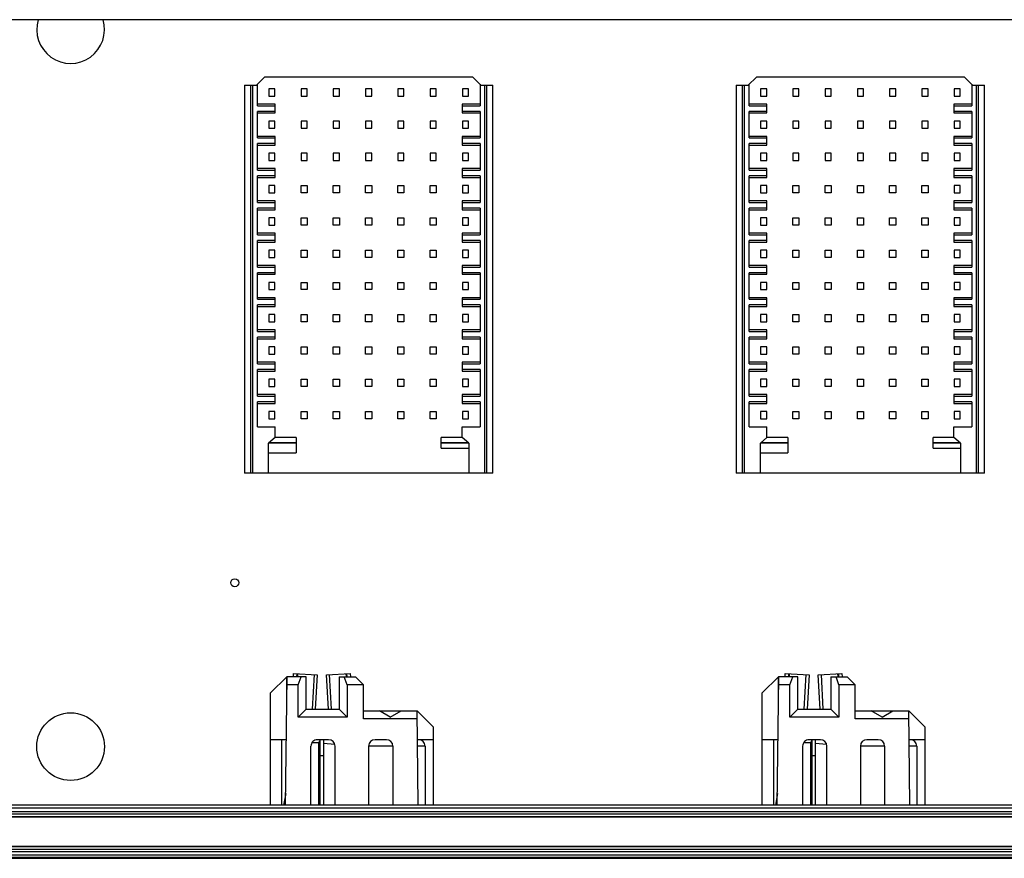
# Model space of a CAD drawing. Header units: inches. Extents: x 0 to 34, y 0 to 22.
# Tile 21 of 88: x 12.9 to 14.1, y 4.7 to 5.7. Entities that reach past the tile are written whole.
import ezdxf

# ---------------------------------------------------------------- set-up
doc = ezdxf.new("R2010")
doc.units = ezdxf.units.IN
doc.header["$LTSCALE"] = 1.87
doc.header["$MEASUREMENT"] = 0
doc.layers.get('0').update_dxf_attribs({"linetype": 'CONTINUOUS'})
doc.layers.add('02___PRT_ALL_AXES', color=7, linetype='CONTINUOUS')

msp = doc.modelspace()

# ---------------------------------------------------------------- linework, layer by layer
at = {"color": 7, "linetype": 'CONTINUOUS'}
for p, q in [((17.313, 5.715), (10.1103, 5.715)), ((13.1811, 5.6354), (13.1969, 5.6354)), ((13.1811, 5.6354), (13.1811, 5.1619)), ((13.189, 5.1619), (13.189, 5.6354)), ((13.191, 5.6354), (13.191, 5.1619)), ((13.2058, 5.6452), (13.1959, 5.6354)), ((13.1969, 5.6103), (13.1969, 5.6364)), ((13.4597, 5.6452), (13.2058, 5.6452)), ((13.4695, 5.6354), (13.4597, 5.6452)), ((13.4686, 5.6364), (13.4686, 5.6103)), ((13.4686, 5.6354), (13.4843, 5.6354)), ((13.4745, 5.1619), (13.4745, 5.6354)), ((13.4764, 5.6354), (13.4764, 5.1619)), ((13.4843, 5.1619), (13.4843, 5.6354)), ((13.7811, 5.6354), (13.7969, 5.6354)), ((13.7811, 5.6354), (13.7811, 5.1619)), ((13.789, 5.1619), (13.789, 5.6354)), ((13.791, 5.6354), (13.791, 5.1619)), ((13.8058, 5.6452), (13.7959, 5.6354)), ((13.7969, 5.6103), (13.7969, 5.6364)), ((14.0597, 5.6452), (13.8058, 5.6452)), ((14.0695, 5.6354), (14.0597, 5.6452)), ((14.0686, 5.6364), (14.0686, 5.6103)), ((14.0686, 5.6354), (14.0843, 5.6354)), ((14.0745, 5.1619), (14.0745, 5.6354)), ((14.0764, 5.6354), (14.0764, 5.1619)), ((14.0843, 5.1619), (14.0843, 5.6354)), ((13.2184, 5.6309), (13.2109, 5.6309)), ((13.2109, 5.6309), (13.2109, 5.6221)), ((13.2184, 5.6221), (13.2184, 5.6309)), ((13.2577, 5.6309), (13.2502, 5.6309)), ((13.2502, 5.6309), (13.2502, 5.6221)), ((13.2577, 5.6221), (13.2577, 5.6309)), ((13.2971, 5.6309), (13.2896, 5.6309)), ((13.2896, 5.6309), (13.2896, 5.6221)), ((13.2971, 5.6221), (13.2971, 5.6309)), ((13.3365, 5.6309), (13.329, 5.6309)), ((13.329, 5.6309), (13.329, 5.6221)), ((13.3365, 5.6221), (13.3365, 5.6309)), ((13.3758, 5.6309), (13.3684, 5.6309)), ((13.3684, 5.6309), (13.3684, 5.6221)), ((13.3758, 5.6221), (13.3758, 5.6309)), ((13.4152, 5.6309), (13.4077, 5.6309)), ((13.4077, 5.6309), (13.4077, 5.6221)), ((13.4152, 5.6221), (13.4152, 5.6309)), ((13.4546, 5.6309), (13.4471, 5.6309)), ((13.4471, 5.6309), (13.4471, 5.6221)), ((13.4546, 5.6221), (13.4546, 5.6309)), ((13.8184, 5.6309), (13.8109, 5.6309)), ((13.8109, 5.6309), (13.8109, 5.6221)), ((13.8184, 5.6221), (13.8184, 5.6309)), ((13.8577, 5.6309), (13.8502, 5.6309)), ((13.8502, 5.6309), (13.8502, 5.6221)), ((13.8577, 5.6221), (13.8577, 5.6309)), ((13.8971, 5.6309), (13.8896, 5.6309)), ((13.8896, 5.6309), (13.8896, 5.6221)), ((13.8971, 5.6221), (13.8971, 5.6309)), ((13.9365, 5.6309), (13.929, 5.6309)), ((13.929, 5.6309), (13.929, 5.6221)), ((13.9365, 5.6221), (13.9365, 5.6309)), ((13.9758, 5.6309), (13.9684, 5.6309)), ((13.9684, 5.6309), (13.9684, 5.6221)), ((13.9758, 5.6221), (13.9758, 5.6309)), ((14.0152, 5.6309), (14.0077, 5.6309)), ((14.0077, 5.6309), (14.0077, 5.6221)), ((14.0152, 5.6221), (14.0152, 5.6309)), ((14.0546, 5.6309), (14.0471, 5.6309)), ((14.0471, 5.6309), (14.0471, 5.6221)), ((14.0546, 5.6221), (14.0546, 5.6309)), ((13.2186, 5.6122), (13.1969, 5.6122)), ((13.2109, 5.6221), (13.2184, 5.6221)), ((13.2186, 5.6014), (13.2186, 5.6122)), ((13.2502, 5.6221), (13.2577, 5.6221)), ((13.2896, 5.6221), (13.2971, 5.6221)), ((13.329, 5.6221), (13.3365, 5.6221)), ((13.3684, 5.6221), (13.3758, 5.6221)), ((13.4077, 5.6221), (13.4152, 5.6221)), ((13.4686, 5.6122), (13.4469, 5.6122)), ((13.4469, 5.6122), (13.4469, 5.6014)), ((13.4471, 5.6221), (13.4546, 5.6221)), ((13.8186, 5.6122), (13.7969, 5.6122)), ((13.8109, 5.6221), (13.8184, 5.6221)), ((13.8186, 5.6014), (13.8186, 5.6122)), ((13.8502, 5.6221), (13.8577, 5.6221)), ((13.8896, 5.6221), (13.8971, 5.6221)), ((13.929, 5.6221), (13.9365, 5.6221)), ((13.9684, 5.6221), (13.9758, 5.6221)), ((14.0077, 5.6221), (14.0152, 5.6221)), ((14.0686, 5.6122), (14.0469, 5.6122)), ((14.0469, 5.6122), (14.0469, 5.6014)), ((14.0471, 5.6221), (14.0546, 5.6221)), ((13.1969, 5.6103), (13.2186, 5.6103)), ((13.2186, 5.6034), (13.1969, 5.6034)), ((13.1969, 5.5709), (13.1969, 5.6034)), ((13.1969, 5.6014), (13.2186, 5.6014)), ((13.4469, 5.6103), (13.4686, 5.6103)), ((13.4686, 5.6034), (13.4469, 5.6034)), ((13.4469, 5.6014), (13.4686, 5.6014)), ((13.4686, 5.6034), (13.4686, 5.5709)), ((13.7969, 5.6103), (13.8186, 5.6103)), ((13.8186, 5.6034), (13.7969, 5.6034)), ((13.7969, 5.5709), (13.7969, 5.6034)), ((13.7969, 5.6014), (13.8186, 5.6014)), ((14.0469, 5.6103), (14.0686, 5.6103)), ((14.0686, 5.6034), (14.0469, 5.6034)), ((14.0469, 5.6014), (14.0686, 5.6014)), ((14.0686, 5.6034), (14.0686, 5.5709)), ((13.2184, 5.5916), (13.2109, 5.5916)), ((13.2109, 5.5916), (13.2109, 5.5827)), ((13.2184, 5.5827), (13.2184, 5.5916)), ((13.2577, 5.5916), (13.2502, 5.5916)), ((13.2502, 5.5916), (13.2502, 5.5827)), ((13.2577, 5.5827), (13.2577, 5.5916)), ((13.2971, 5.5916), (13.2896, 5.5916)), ((13.2896, 5.5916), (13.2896, 5.5827)), ((13.2971, 5.5827), (13.2971, 5.5916)), ((13.3365, 5.5916), (13.329, 5.5916)), ((13.329, 5.5916), (13.329, 5.5827)), ((13.3365, 5.5827), (13.3365, 5.5916)), ((13.3758, 5.5916), (13.3684, 5.5916)), ((13.3684, 5.5916), (13.3684, 5.5827)), ((13.3758, 5.5827), (13.3758, 5.5916)), ((13.4152, 5.5916), (13.4077, 5.5916)), ((13.4077, 5.5916), (13.4077, 5.5827)), ((13.4152, 5.5827), (13.4152, 5.5916)), ((13.4546, 5.5916), (13.4471, 5.5916)), ((13.4471, 5.5916), (13.4471, 5.5827)), ((13.4546, 5.5827), (13.4546, 5.5916)), ((13.8184, 5.5916), (13.8109, 5.5916)), ((13.8109, 5.5916), (13.8109, 5.5827)), ((13.8184, 5.5827), (13.8184, 5.5916)), ((13.8577, 5.5916), (13.8502, 5.5916)), ((13.8502, 5.5916), (13.8502, 5.5827)), ((13.8577, 5.5827), (13.8577, 5.5916)), ((13.8971, 5.5916), (13.8896, 5.5916)), ((13.8896, 5.5916), (13.8896, 5.5827)), ((13.8971, 5.5827), (13.8971, 5.5916)), ((13.9365, 5.5916), (13.929, 5.5916)), ((13.929, 5.5916), (13.929, 5.5827)), ((13.9365, 5.5827), (13.9365, 5.5916)), ((13.9758, 5.5916), (13.9684, 5.5916)), ((13.9684, 5.5916), (13.9684, 5.5827)), ((13.9758, 5.5827), (13.9758, 5.5916)), ((14.0152, 5.5916), (14.0077, 5.5916)), ((14.0077, 5.5916), (14.0077, 5.5827)), ((14.0152, 5.5827), (14.0152, 5.5916)), ((14.0546, 5.5916), (14.0471, 5.5916)), ((14.0471, 5.5916), (14.0471, 5.5827)), ((14.0546, 5.5827), (14.0546, 5.5916)), ((13.2109, 5.5827), (13.2184, 5.5827)), ((13.2502, 5.5827), (13.2577, 5.5827)), ((13.2896, 5.5827), (13.2971, 5.5827)), ((13.329, 5.5827), (13.3365, 5.5827)), ((13.3684, 5.5827), (13.3758, 5.5827)), ((13.4077, 5.5827), (13.4152, 5.5827)), ((13.4471, 5.5827), (13.4546, 5.5827)), ((13.8109, 5.5827), (13.8184, 5.5827)), ((13.8502, 5.5827), (13.8577, 5.5827)), ((13.8896, 5.5827), (13.8971, 5.5827)), ((13.929, 5.5827), (13.9365, 5.5827)), ((13.9684, 5.5827), (13.9758, 5.5827)), ((14.0077, 5.5827), (14.0152, 5.5827)), ((14.0471, 5.5827), (14.0546, 5.5827)), ((13.2186, 5.5729), (13.1969, 5.5729)), ((13.1969, 5.5709), (13.2186, 5.5709)), ((13.2186, 5.564), (13.1969, 5.564)), ((13.1969, 5.5315), (13.1969, 5.564)), ((13.2186, 5.562), (13.2186, 5.5729)), ((13.4686, 5.5729), (13.4469, 5.5729)), ((13.4469, 5.5729), (13.4469, 5.562)), ((13.4469, 5.5709), (13.4686, 5.5709)), ((13.4686, 5.564), (13.4469, 5.564)), ((13.4686, 5.564), (13.4686, 5.5315)), ((13.8186, 5.5729), (13.7969, 5.5729)), ((13.7969, 5.5709), (13.8186, 5.5709)), ((13.8186, 5.564), (13.7969, 5.564)), ((13.7969, 5.5315), (13.7969, 5.564)), ((13.8186, 5.562), (13.8186, 5.5729)), ((14.0686, 5.5729), (14.0469, 5.5729)), ((14.0469, 5.5729), (14.0469, 5.562)), ((14.0469, 5.5709), (14.0686, 5.5709)), ((14.0686, 5.564), (14.0469, 5.564)), ((14.0686, 5.564), (14.0686, 5.5315)), ((13.1969, 5.562), (13.2186, 5.562)), ((13.2184, 5.5522), (13.2109, 5.5522)), ((13.2109, 5.5522), (13.2109, 5.5433)), ((13.2184, 5.5433), (13.2184, 5.5522)), ((13.2577, 5.5522), (13.2502, 5.5522)), ((13.2502, 5.5522), (13.2502, 5.5433)), ((13.2577, 5.5433), (13.2577, 5.5522)), ((13.2971, 5.5522), (13.2896, 5.5522)), ((13.2896, 5.5522), (13.2896, 5.5433)), ((13.2971, 5.5433), (13.2971, 5.5522)), ((13.3365, 5.5522), (13.329, 5.5522)), ((13.329, 5.5522), (13.329, 5.5433)), ((13.3365, 5.5433), (13.3365, 5.5522)), ((13.3758, 5.5522), (13.3684, 5.5522)), ((13.3684, 5.5522), (13.3684, 5.5433)), ((13.3758, 5.5433), (13.3758, 5.5522)), ((13.4152, 5.5522), (13.4077, 5.5522)), ((13.4077, 5.5522), (13.4077, 5.5433)), ((13.4152, 5.5433), (13.4152, 5.5522)), ((13.4469, 5.562), (13.4686, 5.562)), ((13.4546, 5.5522), (13.4471, 5.5522)), ((13.4471, 5.5522), (13.4471, 5.5433)), ((13.4546, 5.5433), (13.4546, 5.5522)), ((13.7969, 5.562), (13.8186, 5.562)), ((13.8184, 5.5522), (13.8109, 5.5522)), ((13.8109, 5.5522), (13.8109, 5.5433)), ((13.8184, 5.5433), (13.8184, 5.5522)), ((13.8577, 5.5522), (13.8502, 5.5522)), ((13.8502, 5.5522), (13.8502, 5.5433)), ((13.8577, 5.5433), (13.8577, 5.5522)), ((13.8971, 5.5522), (13.8896, 5.5522)), ((13.8896, 5.5522), (13.8896, 5.5433)), ((13.8971, 5.5433), (13.8971, 5.5522)), ((13.9365, 5.5522), (13.929, 5.5522)), ((13.929, 5.5522), (13.929, 5.5433)), ((13.9365, 5.5433), (13.9365, 5.5522)), ((13.9758, 5.5522), (13.9684, 5.5522)), ((13.9684, 5.5522), (13.9684, 5.5433)), ((13.9758, 5.5433), (13.9758, 5.5522)), ((14.0152, 5.5522), (14.0077, 5.5522)), ((14.0077, 5.5522), (14.0077, 5.5433)), ((14.0152, 5.5433), (14.0152, 5.5522)), ((14.0469, 5.562), (14.0686, 5.562)), ((14.0546, 5.5522), (14.0471, 5.5522)), ((14.0471, 5.5522), (14.0471, 5.5433)), ((14.0546, 5.5433), (14.0546, 5.5522)), ((13.2109, 5.5433), (13.2184, 5.5433)), ((13.2502, 5.5433), (13.2577, 5.5433)), ((13.2896, 5.5433), (13.2971, 5.5433)), ((13.329, 5.5433), (13.3365, 5.5433)), ((13.3684, 5.5433), (13.3758, 5.5433)), ((13.4077, 5.5433), (13.4152, 5.5433)), ((13.4471, 5.5433), (13.4546, 5.5433)), ((13.8109, 5.5433), (13.8184, 5.5433)), ((13.8502, 5.5433), (13.8577, 5.5433)), ((13.8896, 5.5433), (13.8971, 5.5433)), ((13.929, 5.5433), (13.9365, 5.5433)), ((13.9684, 5.5433), (13.9758, 5.5433)), ((14.0077, 5.5433), (14.0152, 5.5433)), ((14.0471, 5.5433), (14.0546, 5.5433)), ((13.2186, 5.5335), (13.1969, 5.5335)), ((13.1969, 5.5315), (13.2186, 5.5315)), ((13.2186, 5.5227), (13.2186, 5.5335)), ((13.4686, 5.5335), (13.4469, 5.5335)), ((13.4469, 5.5335), (13.4469, 5.5227)), ((13.4469, 5.5315), (13.4686, 5.5315)), ((13.8186, 5.5335), (13.7969, 5.5335)), ((13.7969, 5.5315), (13.8186, 5.5315)), ((13.8186, 5.5227), (13.8186, 5.5335)), ((14.0686, 5.5335), (14.0469, 5.5335)), ((14.0469, 5.5335), (14.0469, 5.5227)), ((14.0469, 5.5315), (14.0686, 5.5315)), ((13.2186, 5.5246), (13.1969, 5.5246)), ((13.1969, 5.4922), (13.1969, 5.5246)), ((13.1969, 5.5227), (13.2186, 5.5227)), ((13.4686, 5.5246), (13.4469, 5.5246)), ((13.4469, 5.5227), (13.4686, 5.5227)), ((13.4686, 5.5246), (13.4686, 5.4922)), ((13.8186, 5.5246), (13.7969, 5.5246)), ((13.7969, 5.4922), (13.7969, 5.5246)), ((13.7969, 5.5227), (13.8186, 5.5227)), ((14.0686, 5.5246), (14.0469, 5.5246)), ((14.0469, 5.5227), (14.0686, 5.5227)), ((14.0686, 5.5246), (14.0686, 5.4922)), ((13.2184, 5.5128), (13.2109, 5.5128)), ((13.2109, 5.5128), (13.2109, 5.504)), ((13.2109, 5.504), (13.2184, 5.504)), ((13.2184, 5.504), (13.2184, 5.5128)), ((13.2502, 5.5128), (13.2577, 5.5128)), ((13.2502, 5.504), (13.2502, 5.5128)), ((13.2577, 5.504), (13.2502, 5.504)), ((13.2577, 5.5128), (13.2577, 5.504)), ((13.2896, 5.5128), (13.2971, 5.5128)), ((13.2896, 5.504), (13.2896, 5.5128)), ((13.2971, 5.504), (13.2896, 5.504)), ((13.2971, 5.5128), (13.2971, 5.504)), ((13.329, 5.5128), (13.3365, 5.5128)), ((13.329, 5.504), (13.329, 5.5128)), ((13.3365, 5.504), (13.329, 5.504)), ((13.3365, 5.5128), (13.3365, 5.504)), ((13.3684, 5.5128), (13.3758, 5.5128)), ((13.3684, 5.504), (13.3684, 5.5128)), ((13.3758, 5.504), (13.3684, 5.504)), ((13.3758, 5.5128), (13.3758, 5.504)), ((13.4077, 5.5128), (13.4152, 5.5128)), ((13.4077, 5.504), (13.4077, 5.5128)), ((13.4152, 5.504), (13.4077, 5.504)), ((13.4152, 5.5128), (13.4152, 5.504)), ((13.4546, 5.5128), (13.4471, 5.5128)), ((13.4471, 5.5128), (13.4471, 5.504)), ((13.4471, 5.504), (13.4546, 5.504)), ((13.4546, 5.504), (13.4546, 5.5128)), ((13.8184, 5.5128), (13.8109, 5.5128)), ((13.8109, 5.5128), (13.8109, 5.504)), ((13.8109, 5.504), (13.8184, 5.504)), ((13.8184, 5.504), (13.8184, 5.5128)), ((13.8502, 5.5128), (13.8577, 5.5128)), ((13.8502, 5.504), (13.8502, 5.5128)), ((13.8577, 5.504), (13.8502, 5.504)), ((13.8577, 5.5128), (13.8577, 5.504)), ((13.8896, 5.5128), (13.8971, 5.5128)), ((13.8896, 5.504), (13.8896, 5.5128)), ((13.8971, 5.504), (13.8896, 5.504)), ((13.8971, 5.5128), (13.8971, 5.504)), ((13.929, 5.5128), (13.9365, 5.5128)), ((13.929, 5.504), (13.929, 5.5128)), ((13.9365, 5.504), (13.929, 5.504)), ((13.9365, 5.5128), (13.9365, 5.504)), ((13.9684, 5.5128), (13.9758, 5.5128)), ((13.9684, 5.504), (13.9684, 5.5128)), ((13.9758, 5.504), (13.9684, 5.504)), ((13.9758, 5.5128), (13.9758, 5.504)), ((14.0077, 5.5128), (14.0152, 5.5128)), ((14.0077, 5.504), (14.0077, 5.5128)), ((14.0152, 5.504), (14.0077, 5.504)), ((14.0152, 5.5128), (14.0152, 5.504)), ((14.0546, 5.5128), (14.0471, 5.5128)), ((14.0471, 5.5128), (14.0471, 5.504)), ((14.0471, 5.504), (14.0546, 5.504)), ((14.0546, 5.504), (14.0546, 5.5128)), ((13.2186, 5.4941), (13.1969, 5.4941)), ((13.1969, 5.4922), (13.2186, 5.4922)), ((13.2186, 5.4833), (13.2186, 5.4941)), ((13.4686, 5.4941), (13.4469, 5.4941)), ((13.4469, 5.4941), (13.4469, 5.4833)), ((13.4469, 5.4922), (13.4686, 5.4922)), ((13.8186, 5.4941), (13.7969, 5.4941)), ((13.7969, 5.4922), (13.8186, 5.4922)), ((13.8186, 5.4833), (13.8186, 5.4941)), ((14.0686, 5.4941), (14.0469, 5.4941)), ((14.0469, 5.4941), (14.0469, 5.4833)), ((14.0469, 5.4922), (14.0686, 5.4922)), ((13.2186, 5.4853), (13.1969, 5.4853)), ((13.1969, 5.4528), (13.1969, 5.4853)), ((13.1969, 5.4833), (13.2186, 5.4833)), ((13.4686, 5.4853), (13.4469, 5.4853)), ((13.4469, 5.4833), (13.4686, 5.4833)), ((13.4686, 5.4853), (13.4686, 5.4528)), ((13.8186, 5.4853), (13.7969, 5.4853)), ((13.7969, 5.4528), (13.7969, 5.4853)), ((13.7969, 5.4833), (13.8186, 5.4833)), ((14.0686, 5.4853), (14.0469, 5.4853)), ((14.0469, 5.4833), (14.0686, 5.4833)), ((14.0686, 5.4853), (14.0686, 5.4528)), ((13.2184, 5.4735), (13.2109, 5.4735)), ((13.2109, 5.4735), (13.2109, 5.4646)), ((13.2184, 5.4646), (13.2184, 5.4735)), ((13.2502, 5.4735), (13.2577, 5.4735)), ((13.2502, 5.4646), (13.2502, 5.4735)), ((13.2577, 5.4735), (13.2577, 5.4646)), ((13.2896, 5.4735), (13.2971, 5.4735)), ((13.2896, 5.4646), (13.2896, 5.4735)), ((13.2971, 5.4735), (13.2971, 5.4646)), ((13.329, 5.4735), (13.3365, 5.4735)), ((13.329, 5.4646), (13.329, 5.4735)), ((13.3365, 5.4735), (13.3365, 5.4646)), ((13.3684, 5.4735), (13.3758, 5.4735)), ((13.3684, 5.4646), (13.3684, 5.4735)), ((13.3758, 5.4735), (13.3758, 5.4646)), ((13.4077, 5.4735), (13.4152, 5.4735)), ((13.4077, 5.4646), (13.4077, 5.4735)), ((13.4152, 5.4735), (13.4152, 5.4646)), ((13.4546, 5.4735), (13.4471, 5.4735)), ((13.4471, 5.4735), (13.4471, 5.4646)), ((13.4546, 5.4646), (13.4546, 5.4735)), ((13.8184, 5.4735), (13.8109, 5.4735)), ((13.8109, 5.4735), (13.8109, 5.4646)), ((13.8184, 5.4646), (13.8184, 5.4735)), ((13.8502, 5.4735), (13.8577, 5.4735)), ((13.8502, 5.4646), (13.8502, 5.4735)), ((13.8577, 5.4735), (13.8577, 5.4646)), ((13.8896, 5.4735), (13.8971, 5.4735)), ((13.8896, 5.4646), (13.8896, 5.4735)), ((13.8971, 5.4735), (13.8971, 5.4646)), ((13.929, 5.4735), (13.9365, 5.4735)), ((13.929, 5.4646), (13.929, 5.4735)), ((13.9365, 5.4735), (13.9365, 5.4646)), ((13.9684, 5.4735), (13.9758, 5.4735)), ((13.9684, 5.4646), (13.9684, 5.4735)), ((13.9758, 5.4735), (13.9758, 5.4646)), ((14.0077, 5.4735), (14.0152, 5.4735)), ((14.0077, 5.4646), (14.0077, 5.4735)), ((14.0152, 5.4735), (14.0152, 5.4646)), ((14.0546, 5.4735), (14.0471, 5.4735)), ((14.0471, 5.4735), (14.0471, 5.4646)), ((14.0546, 5.4646), (14.0546, 5.4735)), ((13.2186, 5.4548), (13.1969, 5.4548)), ((13.2109, 5.4646), (13.2184, 5.4646)), ((13.2186, 5.4439), (13.2186, 5.4548)), ((13.2577, 5.4646), (13.2502, 5.4646)), ((13.2971, 5.4646), (13.2896, 5.4646)), ((13.3365, 5.4646), (13.329, 5.4646)), ((13.3758, 5.4646), (13.3684, 5.4646)), ((13.4152, 5.4646), (13.4077, 5.4646)), ((13.4686, 5.4548), (13.4469, 5.4548)), ((13.4469, 5.4548), (13.4469, 5.4439)), ((13.4471, 5.4646), (13.4546, 5.4646)), ((13.8186, 5.4548), (13.7969, 5.4548)), ((13.8109, 5.4646), (13.8184, 5.4646)), ((13.8186, 5.4439), (13.8186, 5.4548)), ((13.8577, 5.4646), (13.8502, 5.4646)), ((13.8971, 5.4646), (13.8896, 5.4646)), ((13.9365, 5.4646), (13.929, 5.4646)), ((13.9758, 5.4646), (13.9684, 5.4646)), ((14.0152, 5.4646), (14.0077, 5.4646)), ((14.0686, 5.4548), (14.0469, 5.4548)), ((14.0469, 5.4548), (14.0469, 5.4439)), ((14.0471, 5.4646), (14.0546, 5.4646)), ((13.1969, 5.4528), (13.2186, 5.4528)), ((13.2186, 5.4459), (13.1969, 5.4459)), ((13.1969, 5.4134), (13.1969, 5.4459)), ((13.1969, 5.4439), (13.2186, 5.4439)), ((13.4469, 5.4528), (13.4686, 5.4528)), ((13.4686, 5.4459), (13.4469, 5.4459)), ((13.4469, 5.4439), (13.4686, 5.4439)), ((13.4686, 5.4459), (13.4686, 5.4134)), ((13.7969, 5.4528), (13.8186, 5.4528)), ((13.8186, 5.4459), (13.7969, 5.4459)), ((13.7969, 5.4134), (13.7969, 5.4459)), ((13.7969, 5.4439), (13.8186, 5.4439)), ((14.0469, 5.4528), (14.0686, 5.4528)), ((14.0686, 5.4459), (14.0469, 5.4459)), ((14.0469, 5.4439), (14.0686, 5.4439)), ((14.0686, 5.4459), (14.0686, 5.4134)), ((13.2184, 5.4341), (13.2109, 5.4341)), ((13.2109, 5.4341), (13.2109, 5.4252)), ((13.2184, 5.4252), (13.2184, 5.4341)), ((13.2502, 5.4341), (13.2577, 5.4341)), ((13.2502, 5.4252), (13.2502, 5.4341)), ((13.2577, 5.4341), (13.2577, 5.4252)), ((13.2896, 5.4341), (13.2971, 5.4341)), ((13.2896, 5.4252), (13.2896, 5.4341)), ((13.2971, 5.4341), (13.2971, 5.4252)), ((13.329, 5.4341), (13.3365, 5.4341)), ((13.329, 5.4252), (13.329, 5.4341)), ((13.3365, 5.4341), (13.3365, 5.4252)), ((13.3684, 5.4341), (13.3758, 5.4341)), ((13.3684, 5.4252), (13.3684, 5.4341)), ((13.3758, 5.4341), (13.3758, 5.4252)), ((13.4077, 5.4341), (13.4152, 5.4341)), ((13.4077, 5.4252), (13.4077, 5.4341)), ((13.4152, 5.4341), (13.4152, 5.4252)), ((13.4546, 5.4341), (13.4471, 5.4341)), ((13.4471, 5.4341), (13.4471, 5.4252)), ((13.4546, 5.4252), (13.4546, 5.4341)), ((13.8184, 5.4341), (13.8109, 5.4341)), ((13.8109, 5.4341), (13.8109, 5.4252)), ((13.8184, 5.4252), (13.8184, 5.4341)), ((13.8502, 5.4341), (13.8577, 5.4341)), ((13.8502, 5.4252), (13.8502, 5.4341)), ((13.8577, 5.4341), (13.8577, 5.4252)), ((13.8896, 5.4341), (13.8971, 5.4341)), ((13.8896, 5.4252), (13.8896, 5.4341)), ((13.8971, 5.4341), (13.8971, 5.4252)), ((13.929, 5.4341), (13.9365, 5.4341)), ((13.929, 5.4252), (13.929, 5.4341)), ((13.9365, 5.4341), (13.9365, 5.4252)), ((13.9684, 5.4341), (13.9758, 5.4341)), ((13.9684, 5.4252), (13.9684, 5.4341)), ((13.9758, 5.4341), (13.9758, 5.4252)), ((14.0077, 5.4341), (14.0152, 5.4341)), ((14.0077, 5.4252), (14.0077, 5.4341)), ((14.0152, 5.4341), (14.0152, 5.4252)), ((14.0546, 5.4341), (14.0471, 5.4341)), ((14.0471, 5.4341), (14.0471, 5.4252)), ((14.0546, 5.4252), (14.0546, 5.4341)), ((13.2109, 5.4252), (13.2184, 5.4252)), ((13.2577, 5.4252), (13.2502, 5.4252)), ((13.2971, 5.4252), (13.2896, 5.4252)), ((13.3365, 5.4252), (13.329, 5.4252)), ((13.3758, 5.4252), (13.3684, 5.4252)), ((13.4152, 5.4252), (13.4077, 5.4252)), ((13.4471, 5.4252), (13.4546, 5.4252)), ((13.8109, 5.4252), (13.8184, 5.4252)), ((13.8577, 5.4252), (13.8502, 5.4252)), ((13.8971, 5.4252), (13.8896, 5.4252)), ((13.9365, 5.4252), (13.929, 5.4252)), ((13.9758, 5.4252), (13.9684, 5.4252)), ((14.0152, 5.4252), (14.0077, 5.4252)), ((14.0471, 5.4252), (14.0546, 5.4252)), ((13.2186, 5.4154), (13.1969, 5.4154)), ((13.1969, 5.4134), (13.2186, 5.4134)), ((13.2186, 5.4065), (13.1969, 5.4065)), ((13.1969, 5.3741), (13.1969, 5.4065)), ((13.2186, 5.4046), (13.2186, 5.4154)), ((13.4686, 5.4154), (13.4469, 5.4154)), ((13.4469, 5.4154), (13.4469, 5.4046)), ((13.4469, 5.4134), (13.4686, 5.4134)), ((13.4686, 5.4065), (13.4469, 5.4065)), ((13.4686, 5.4065), (13.4686, 5.3741)), ((13.8186, 5.4154), (13.7969, 5.4154)), ((13.7969, 5.4134), (13.8186, 5.4134)), ((13.8186, 5.4065), (13.7969, 5.4065)), ((13.7969, 5.3741), (13.7969, 5.4065)), ((13.8186, 5.4046), (13.8186, 5.4154)), ((14.0686, 5.4154), (14.0469, 5.4154)), ((14.0469, 5.4154), (14.0469, 5.4046)), ((14.0469, 5.4134), (14.0686, 5.4134)), ((14.0686, 5.4065), (14.0469, 5.4065)), ((14.0686, 5.4065), (14.0686, 5.3741)), ((13.1969, 5.4046), (13.2186, 5.4046)), ((13.2184, 5.3947), (13.2109, 5.3947)), ((13.2109, 5.3947), (13.2109, 5.3859)), ((13.2184, 5.3859), (13.2184, 5.3947)), ((13.2502, 5.3947), (13.2577, 5.3947)), ((13.2502, 5.3859), (13.2502, 5.3947)), ((13.2577, 5.3947), (13.2577, 5.3859)), ((13.2896, 5.3947), (13.2971, 5.3947)), ((13.2896, 5.3859), (13.2896, 5.3947)), ((13.2971, 5.3947), (13.2971, 5.3859)), ((13.329, 5.3947), (13.3365, 5.3947)), ((13.329, 5.3859), (13.329, 5.3947)), ((13.3365, 5.3947), (13.3365, 5.3859)), ((13.3684, 5.3947), (13.3758, 5.3947)), ((13.3684, 5.3859), (13.3684, 5.3947)), ((13.3758, 5.3947), (13.3758, 5.3859)), ((13.4077, 5.3947), (13.4152, 5.3947)), ((13.4077, 5.3859), (13.4077, 5.3947)), ((13.4152, 5.3947), (13.4152, 5.3859)), ((13.4469, 5.4046), (13.4686, 5.4046)), ((13.4546, 5.3947), (13.4471, 5.3947)), ((13.4471, 5.3947), (13.4471, 5.3859)), ((13.4546, 5.3859), (13.4546, 5.3947)), ((13.7969, 5.4046), (13.8186, 5.4046)), ((13.8184, 5.3947), (13.8109, 5.3947)), ((13.8109, 5.3947), (13.8109, 5.3859)), ((13.8184, 5.3859), (13.8184, 5.3947)), ((13.8502, 5.3947), (13.8577, 5.3947)), ((13.8502, 5.3859), (13.8502, 5.3947)), ((13.8577, 5.3947), (13.8577, 5.3859)), ((13.8896, 5.3947), (13.8971, 5.3947)), ((13.8896, 5.3859), (13.8896, 5.3947)), ((13.8971, 5.3947), (13.8971, 5.3859)), ((13.929, 5.3947), (13.9365, 5.3947)), ((13.929, 5.3859), (13.929, 5.3947)), ((13.9365, 5.3947), (13.9365, 5.3859)), ((13.9684, 5.3947), (13.9758, 5.3947)), ((13.9684, 5.3859), (13.9684, 5.3947)), ((13.9758, 5.3947), (13.9758, 5.3859)), ((14.0077, 5.3947), (14.0152, 5.3947)), ((14.0077, 5.3859), (14.0077, 5.3947)), ((14.0152, 5.3947), (14.0152, 5.3859)), ((14.0469, 5.4046), (14.0686, 5.4046)), ((14.0546, 5.3947), (14.0471, 5.3947)), ((14.0471, 5.3947), (14.0471, 5.3859)), ((14.0546, 5.3859), (14.0546, 5.3947)), ((13.2109, 5.3859), (13.2184, 5.3859)), ((13.2577, 5.3859), (13.2502, 5.3859)), ((13.2971, 5.3859), (13.2896, 5.3859)), ((13.3365, 5.3859), (13.329, 5.3859)), ((13.3758, 5.3859), (13.3684, 5.3859)), ((13.4152, 5.3859), (13.4077, 5.3859)), ((13.4471, 5.3859), (13.4546, 5.3859)), ((13.8109, 5.3859), (13.8184, 5.3859)), ((13.8577, 5.3859), (13.8502, 5.3859)), ((13.8971, 5.3859), (13.8896, 5.3859)), ((13.9365, 5.3859), (13.929, 5.3859)), ((13.9758, 5.3859), (13.9684, 5.3859)), ((14.0152, 5.3859), (14.0077, 5.3859)), ((14.0471, 5.3859), (14.0546, 5.3859)), ((13.2186, 5.376), (13.1969, 5.376)), ((13.1969, 5.3741), (13.2186, 5.3741)), ((13.2186, 5.3652), (13.2186, 5.376)), ((13.4686, 5.376), (13.4469, 5.376)), ((13.4469, 5.376), (13.4469, 5.3652)), ((13.4469, 5.3741), (13.4686, 5.3741)), ((13.8186, 5.376), (13.7969, 5.376)), ((13.7969, 5.3741), (13.8186, 5.3741)), ((13.8186, 5.3652), (13.8186, 5.376)), ((14.0686, 5.376), (14.0469, 5.376)), ((14.0469, 5.376), (14.0469, 5.3652)), ((14.0469, 5.3741), (14.0686, 5.3741)), ((13.2186, 5.3672), (13.1969, 5.3672)), ((13.1969, 5.3347), (13.1969, 5.3672)), ((13.1969, 5.3652), (13.2186, 5.3652)), ((13.4686, 5.3672), (13.4469, 5.3672)), ((13.4469, 5.3652), (13.4686, 5.3652)), ((13.4686, 5.3672), (13.4686, 5.3347)), ((13.8186, 5.3672), (13.7969, 5.3672)), ((13.7969, 5.3347), (13.7969, 5.3672)), ((13.7969, 5.3652), (13.8186, 5.3652)), ((14.0686, 5.3672), (14.0469, 5.3672)), ((14.0469, 5.3652), (14.0686, 5.3652)), ((14.0686, 5.3672), (14.0686, 5.3347)), ((13.2184, 5.3554), (13.2109, 5.3554)), ((13.2109, 5.3554), (13.2109, 5.3465)), ((13.2109, 5.3465), (13.2184, 5.3465)), ((13.2184, 5.3465), (13.2184, 5.3554)), ((13.2502, 5.3554), (13.2577, 5.3554)), ((13.2502, 5.3465), (13.2502, 5.3554)), ((13.2577, 5.3465), (13.2502, 5.3465)), ((13.2577, 5.3554), (13.2577, 5.3465)), ((13.2896, 5.3554), (13.2971, 5.3554)), ((13.2896, 5.3465), (13.2896, 5.3554)), ((13.2971, 5.3465), (13.2896, 5.3465)), ((13.2971, 5.3554), (13.2971, 5.3465)), ((13.329, 5.3554), (13.3365, 5.3554)), ((13.329, 5.3465), (13.329, 5.3554)), ((13.3365, 5.3465), (13.329, 5.3465)), ((13.3365, 5.3554), (13.3365, 5.3465)), ((13.3684, 5.3554), (13.3758, 5.3554)), ((13.3684, 5.3465), (13.3684, 5.3554)), ((13.3758, 5.3465), (13.3684, 5.3465)), ((13.3758, 5.3554), (13.3758, 5.3465)), ((13.4077, 5.3554), (13.4152, 5.3554)), ((13.4077, 5.3465), (13.4077, 5.3554)), ((13.4152, 5.3465), (13.4077, 5.3465)), ((13.4152, 5.3554), (13.4152, 5.3465)), ((13.4546, 5.3554), (13.4471, 5.3554)), ((13.4471, 5.3554), (13.4471, 5.3465)), ((13.4471, 5.3465), (13.4546, 5.3465)), ((13.4546, 5.3465), (13.4546, 5.3554)), ((13.8184, 5.3554), (13.8109, 5.3554)), ((13.8109, 5.3554), (13.8109, 5.3465)), ((13.8109, 5.3465), (13.8184, 5.3465)), ((13.8184, 5.3465), (13.8184, 5.3554)), ((13.8502, 5.3554), (13.8577, 5.3554)), ((13.8502, 5.3465), (13.8502, 5.3554)), ((13.8577, 5.3465), (13.8502, 5.3465)), ((13.8577, 5.3554), (13.8577, 5.3465)), ((13.8896, 5.3554), (13.8971, 5.3554)), ((13.8896, 5.3465), (13.8896, 5.3554)), ((13.8971, 5.3465), (13.8896, 5.3465)), ((13.8971, 5.3554), (13.8971, 5.3465)), ((13.929, 5.3554), (13.9365, 5.3554)), ((13.929, 5.3465), (13.929, 5.3554)), ((13.9365, 5.3465), (13.929, 5.3465)), ((13.9365, 5.3554), (13.9365, 5.3465)), ((13.9684, 5.3554), (13.9758, 5.3554)), ((13.9684, 5.3465), (13.9684, 5.3554)), ((13.9758, 5.3465), (13.9684, 5.3465)), ((13.9758, 5.3554), (13.9758, 5.3465)), ((14.0077, 5.3554), (14.0152, 5.3554)), ((14.0077, 5.3465), (14.0077, 5.3554)), ((14.0152, 5.3465), (14.0077, 5.3465)), ((14.0152, 5.3554), (14.0152, 5.3465)), ((14.0546, 5.3554), (14.0471, 5.3554)), ((14.0471, 5.3554), (14.0471, 5.3465)), ((14.0471, 5.3465), (14.0546, 5.3465)), ((14.0546, 5.3465), (14.0546, 5.3554)), ((13.2186, 5.3367), (13.1969, 5.3367)), ((13.1969, 5.3347), (13.2186, 5.3347)), ((13.2186, 5.3258), (13.2186, 5.3367)), ((13.4686, 5.3367), (13.4469, 5.3367)), ((13.4469, 5.3367), (13.4469, 5.3258)), ((13.4469, 5.3347), (13.4686, 5.3347)), ((13.8186, 5.3367), (13.7969, 5.3367)), ((13.7969, 5.3347), (13.8186, 5.3347)), ((13.8186, 5.3258), (13.8186, 5.3367)), ((14.0686, 5.3367), (14.0469, 5.3367)), ((14.0469, 5.3367), (14.0469, 5.3258)), ((14.0469, 5.3347), (14.0686, 5.3347)), ((13.2186, 5.3278), (13.1969, 5.3278)), ((13.1969, 5.2953), (13.1969, 5.3278)), ((13.1969, 5.3258), (13.2186, 5.3258)), ((13.4686, 5.3278), (13.4469, 5.3278)), ((13.4469, 5.3258), (13.4686, 5.3258)), ((13.4686, 5.3278), (13.4686, 5.2953)), ((13.8186, 5.3278), (13.7969, 5.3278)), ((13.7969, 5.2953), (13.7969, 5.3278)), ((13.7969, 5.3258), (13.8186, 5.3258)), ((14.0686, 5.3278), (14.0469, 5.3278)), ((14.0469, 5.3258), (14.0686, 5.3258)), ((14.0686, 5.3278), (14.0686, 5.2953)), ((13.2184, 5.316), (13.2109, 5.316)), ((13.2109, 5.316), (13.2109, 5.3071)), ((13.2184, 5.3071), (13.2184, 5.316)), ((13.2502, 5.316), (13.2577, 5.316)), ((13.2502, 5.3071), (13.2502, 5.316)), ((13.2577, 5.316), (13.2577, 5.3071)), ((13.2896, 5.316), (13.2971, 5.316)), ((13.2896, 5.3071), (13.2896, 5.316)), ((13.2971, 5.316), (13.2971, 5.3071)), ((13.329, 5.316), (13.3365, 5.316)), ((13.329, 5.3071), (13.329, 5.316)), ((13.3365, 5.316), (13.3365, 5.3071)), ((13.3684, 5.316), (13.3758, 5.316)), ((13.3684, 5.3071), (13.3684, 5.316)), ((13.3758, 5.316), (13.3758, 5.3071)), ((13.4077, 5.316), (13.4152, 5.316)), ((13.4077, 5.3071), (13.4077, 5.316)), ((13.4152, 5.316), (13.4152, 5.3071)), ((13.4546, 5.316), (13.4471, 5.316)), ((13.4471, 5.316), (13.4471, 5.3071)), ((13.4546, 5.3071), (13.4546, 5.316)), ((13.8184, 5.316), (13.8109, 5.316)), ((13.8109, 5.316), (13.8109, 5.3071)), ((13.8184, 5.3071), (13.8184, 5.316)), ((13.8502, 5.316), (13.8577, 5.316)), ((13.8502, 5.3071), (13.8502, 5.316)), ((13.8577, 5.316), (13.8577, 5.3071)), ((13.8896, 5.316), (13.8971, 5.316)), ((13.8896, 5.3071), (13.8896, 5.316)), ((13.8971, 5.316), (13.8971, 5.3071)), ((13.929, 5.316), (13.9365, 5.316)), ((13.929, 5.3071), (13.929, 5.316)), ((13.9365, 5.316), (13.9365, 5.3071)), ((13.9684, 5.316), (13.9758, 5.316)), ((13.9684, 5.3071), (13.9684, 5.316)), ((13.9758, 5.316), (13.9758, 5.3071)), ((14.0077, 5.316), (14.0152, 5.316)), ((14.0077, 5.3071), (14.0077, 5.316)), ((14.0152, 5.316), (14.0152, 5.3071)), ((14.0546, 5.316), (14.0471, 5.316)), ((14.0471, 5.316), (14.0471, 5.3071)), ((14.0546, 5.3071), (14.0546, 5.316)), ((13.2109, 5.3071), (13.2184, 5.3071)), ((13.2577, 5.3071), (13.2502, 5.3071)), ((13.2971, 5.3071), (13.2896, 5.3071)), ((13.3365, 5.3071), (13.329, 5.3071)), ((13.3758, 5.3071), (13.3684, 5.3071)), ((13.4152, 5.3071), (13.4077, 5.3071)), ((13.4471, 5.3071), (13.4546, 5.3071)), ((13.8109, 5.3071), (13.8184, 5.3071)), ((13.8577, 5.3071), (13.8502, 5.3071)), ((13.8971, 5.3071), (13.8896, 5.3071)), ((13.9365, 5.3071), (13.929, 5.3071)), ((13.9758, 5.3071), (13.9684, 5.3071)), ((14.0152, 5.3071), (14.0077, 5.3071)), ((14.0471, 5.3071), (14.0546, 5.3071)), ((13.2186, 5.2973), (13.1969, 5.2973)), ((13.1969, 5.2953), (13.2186, 5.2953)), ((13.2186, 5.2884), (13.1969, 5.2884)), ((13.1969, 5.2559), (13.1969, 5.2884)), ((13.1969, 5.2865), (13.2186, 5.2865)), ((13.2186, 5.2865), (13.2186, 5.2973)), ((13.4686, 5.2973), (13.4469, 5.2973)), ((13.4469, 5.2973), (13.4469, 5.2865)), ((13.4469, 5.2953), (13.4686, 5.2953)), ((13.4686, 5.2884), (13.4469, 5.2884)), ((13.4469, 5.2865), (13.4686, 5.2865)), ((13.4686, 5.2884), (13.4686, 5.2559)), ((13.8186, 5.2973), (13.7969, 5.2973)), ((13.7969, 5.2953), (13.8186, 5.2953)), ((13.8186, 5.2884), (13.7969, 5.2884)), ((13.7969, 5.2559), (13.7969, 5.2884)), ((13.7969, 5.2865), (13.8186, 5.2865)), ((13.8186, 5.2865), (13.8186, 5.2973)), ((14.0686, 5.2973), (14.0469, 5.2973)), ((14.0469, 5.2973), (14.0469, 5.2865)), ((14.0469, 5.2953), (14.0686, 5.2953)), ((14.0686, 5.2884), (14.0469, 5.2884)), ((14.0469, 5.2865), (14.0686, 5.2865)), ((14.0686, 5.2884), (14.0686, 5.2559)), ((13.2184, 5.2766), (13.2109, 5.2766)), ((13.2109, 5.2766), (13.2109, 5.2678)), ((13.2184, 5.2678), (13.2184, 5.2766)), ((13.2502, 5.2766), (13.2577, 5.2766)), ((13.2502, 5.2678), (13.2502, 5.2766)), ((13.2577, 5.2766), (13.2577, 5.2678)), ((13.2896, 5.2766), (13.2971, 5.2766)), ((13.2896, 5.2678), (13.2896, 5.2766)), ((13.2971, 5.2766), (13.2971, 5.2678)), ((13.329, 5.2766), (13.3365, 5.2766)), ((13.329, 5.2678), (13.329, 5.2766)), ((13.3365, 5.2766), (13.3365, 5.2678)), ((13.3684, 5.2766), (13.3758, 5.2766)), ((13.3684, 5.2678), (13.3684, 5.2766)), ((13.3758, 5.2766), (13.3758, 5.2678)), ((13.4077, 5.2766), (13.4152, 5.2766)), ((13.4077, 5.2678), (13.4077, 5.2766)), ((13.4152, 5.2766), (13.4152, 5.2678)), ((13.4546, 5.2766), (13.4471, 5.2766)), ((13.4471, 5.2766), (13.4471, 5.2678)), ((13.4546, 5.2678), (13.4546, 5.2766)), ((13.8184, 5.2766), (13.8109, 5.2766)), ((13.8109, 5.2766), (13.8109, 5.2678)), ((13.8184, 5.2678), (13.8184, 5.2766)), ((13.8502, 5.2766), (13.8577, 5.2766)), ((13.8502, 5.2678), (13.8502, 5.2766)), ((13.8577, 5.2766), (13.8577, 5.2678)), ((13.8896, 5.2766), (13.8971, 5.2766)), ((13.8896, 5.2678), (13.8896, 5.2766)), ((13.8971, 5.2766), (13.8971, 5.2678)), ((13.929, 5.2766), (13.9365, 5.2766)), ((13.929, 5.2678), (13.929, 5.2766)), ((13.9365, 5.2766), (13.9365, 5.2678)), ((13.9684, 5.2766), (13.9758, 5.2766)), ((13.9684, 5.2678), (13.9684, 5.2766)), ((13.9758, 5.2766), (13.9758, 5.2678)), ((14.0077, 5.2766), (14.0152, 5.2766)), ((14.0077, 5.2678), (14.0077, 5.2766)), ((14.0152, 5.2766), (14.0152, 5.2678)), ((14.0546, 5.2766), (14.0471, 5.2766)), ((14.0471, 5.2766), (14.0471, 5.2678)), ((14.0546, 5.2678), (14.0546, 5.2766)), ((13.2109, 5.2678), (13.2184, 5.2678)), ((13.2577, 5.2678), (13.2502, 5.2678)), ((13.2971, 5.2678), (13.2896, 5.2678)), ((13.3365, 5.2678), (13.329, 5.2678)), ((13.3758, 5.2678), (13.3684, 5.2678)), ((13.4152, 5.2678), (13.4077, 5.2678)), ((13.4471, 5.2678), (13.4546, 5.2678)), ((13.8109, 5.2678), (13.8184, 5.2678)), ((13.8577, 5.2678), (13.8502, 5.2678)), ((13.8971, 5.2678), (13.8896, 5.2678)), ((13.9365, 5.2678), (13.929, 5.2678)), ((13.9758, 5.2678), (13.9684, 5.2678)), ((14.0152, 5.2678), (14.0077, 5.2678)), ((14.0471, 5.2678), (14.0546, 5.2678)), ((13.2186, 5.2579), (13.1969, 5.2579)), ((13.1969, 5.2559), (13.2186, 5.2559)), ((13.2186, 5.2471), (13.2186, 5.2579)), ((13.4686, 5.2579), (13.4469, 5.2579)), ((13.4469, 5.2579), (13.4469, 5.2471)), ((13.4469, 5.2559), (13.4686, 5.2559)), ((13.8186, 5.2579), (13.7969, 5.2579)), ((13.7969, 5.2559), (13.8186, 5.2559)), ((13.8186, 5.2471), (13.8186, 5.2579)), ((14.0686, 5.2579), (14.0469, 5.2579)), ((14.0469, 5.2579), (14.0469, 5.2471)), ((14.0469, 5.2559), (14.0686, 5.2559)), ((13.2186, 5.2491), (13.1969, 5.2491)), ((13.1969, 5.2185), (13.1969, 5.2491)), ((13.1969, 5.2471), (13.2186, 5.2471)), ((13.4686, 5.2491), (13.4469, 5.2491)), ((13.4469, 5.2471), (13.4686, 5.2471)), ((13.4686, 5.2491), (13.4686, 5.2185)), ((13.8186, 5.2491), (13.7969, 5.2491)), ((13.7969, 5.2185), (13.7969, 5.2491)), ((13.7969, 5.2471), (13.8186, 5.2471)), ((14.0686, 5.2491), (14.0469, 5.2491)), ((14.0469, 5.2471), (14.0686, 5.2471)), ((14.0686, 5.2491), (14.0686, 5.2185)), ((13.2184, 5.2372), (13.2109, 5.2372)), ((13.2109, 5.2372), (13.2109, 5.2284)), ((13.2109, 5.2284), (13.2184, 5.2284)), ((13.2184, 5.2284), (13.2184, 5.2372)), ((13.2502, 5.2372), (13.2577, 5.2372)), ((13.2502, 5.2284), (13.2502, 5.2372)), ((13.2577, 5.2284), (13.2502, 5.2284)), ((13.2577, 5.2372), (13.2577, 5.2284)), ((13.2896, 5.2372), (13.2971, 5.2372)), ((13.2896, 5.2284), (13.2896, 5.2372)), ((13.2971, 5.2284), (13.2896, 5.2284)), ((13.2971, 5.2372), (13.2971, 5.2284)), ((13.329, 5.2372), (13.3365, 5.2372)), ((13.329, 5.2284), (13.329, 5.2372)), ((13.3365, 5.2284), (13.329, 5.2284)), ((13.3365, 5.2372), (13.3365, 5.2284)), ((13.3684, 5.2372), (13.3758, 5.2372)), ((13.3684, 5.2284), (13.3684, 5.2372)), ((13.3758, 5.2284), (13.3684, 5.2284)), ((13.3758, 5.2372), (13.3758, 5.2284)), ((13.4077, 5.2372), (13.4152, 5.2372)), ((13.4077, 5.2284), (13.4077, 5.2372)), ((13.4152, 5.2284), (13.4077, 5.2284)), ((13.4152, 5.2372), (13.4152, 5.2284)), ((13.4546, 5.2372), (13.4471, 5.2372)), ((13.4471, 5.2372), (13.4471, 5.2284)), ((13.4471, 5.2284), (13.4546, 5.2284)), ((13.4546, 5.2284), (13.4546, 5.2372)), ((13.8184, 5.2372), (13.8109, 5.2372)), ((13.8109, 5.2372), (13.8109, 5.2284)), ((13.8109, 5.2284), (13.8184, 5.2284)), ((13.8184, 5.2284), (13.8184, 5.2372)), ((13.8502, 5.2372), (13.8577, 5.2372)), ((13.8502, 5.2284), (13.8502, 5.2372)), ((13.8577, 5.2284), (13.8502, 5.2284)), ((13.8577, 5.2372), (13.8577, 5.2284)), ((13.8896, 5.2372), (13.8971, 5.2372)), ((13.8896, 5.2284), (13.8896, 5.2372)), ((13.8971, 5.2284), (13.8896, 5.2284)), ((13.8971, 5.2372), (13.8971, 5.2284)), ((13.929, 5.2372), (13.9365, 5.2372)), ((13.929, 5.2284), (13.929, 5.2372)), ((13.9365, 5.2284), (13.929, 5.2284)), ((13.9365, 5.2372), (13.9365, 5.2284)), ((13.9684, 5.2372), (13.9758, 5.2372)), ((13.9684, 5.2284), (13.9684, 5.2372)), ((13.9758, 5.2284), (13.9684, 5.2284)), ((13.9758, 5.2372), (13.9758, 5.2284)), ((14.0077, 5.2372), (14.0152, 5.2372)), ((14.0077, 5.2284), (14.0077, 5.2372)), ((14.0152, 5.2284), (14.0077, 5.2284)), ((14.0152, 5.2372), (14.0152, 5.2284)), ((14.0546, 5.2372), (14.0471, 5.2372)), ((14.0471, 5.2372), (14.0471, 5.2284)), ((14.0471, 5.2284), (14.0546, 5.2284)), ((14.0546, 5.2284), (14.0546, 5.2372)), ((13.1969, 5.2185), (13.2186, 5.2185)), ((13.2186, 5.2053), (13.2186, 5.2185)), ((13.4469, 5.2185), (13.4686, 5.2185)), ((13.4469, 5.2053), (13.4469, 5.2185)), ((13.7969, 5.2185), (13.8186, 5.2185)), ((13.8186, 5.2053), (13.8186, 5.2185)), ((14.0469, 5.2185), (14.0686, 5.2185)), ((14.0469, 5.2053), (14.0469, 5.2185)), ((13.2186, 5.2053), (13.2107, 5.1984)), ((13.2441, 5.2053), (13.2186, 5.2053)), ((13.2441, 5.2053), (13.2441, 5.1866)), ((13.4469, 5.2053), (13.4213, 5.2053)), ((13.4213, 5.1925), (13.4213, 5.2053)), ((13.4548, 5.1984), (13.4469, 5.2053)), ((13.8186, 5.2053), (13.8107, 5.1984)), ((13.8441, 5.2053), (13.8186, 5.2053)), ((13.8441, 5.2053), (13.8441, 5.1866)), ((14.0469, 5.2053), (14.0213, 5.2053)), ((14.0213, 5.1925), (14.0213, 5.2053)), ((14.0548, 5.1984), (14.0469, 5.2053)), ((13.2441, 5.1984), (13.2107, 5.1984)), ((13.2107, 5.1619), (13.2107, 5.1984)), ((13.2118, 5.1994), (13.2441, 5.1994)), ((13.4213, 5.1994), (13.4536, 5.1994)), ((13.4548, 5.1984), (13.4213, 5.1984)), ((13.4213, 5.1925), (13.4548, 5.1925)), ((13.4548, 5.1984), (13.4548, 5.1619)), ((13.8441, 5.1984), (13.8107, 5.1984)), ((13.8107, 5.1619), (13.8107, 5.1984)), ((13.8118, 5.1994), (13.8441, 5.1994)), ((14.0213, 5.1994), (14.0536, 5.1994)), ((14.0548, 5.1984), (14.0213, 5.1984)), ((14.0213, 5.1925), (14.0548, 5.1925)), ((14.0548, 5.1984), (14.0548, 5.1619)), ((13.2107, 5.1866), (13.2441, 5.1866)), ((13.8107, 5.1866), (13.8441, 5.1866)), ((13.4843, 5.1619), (13.1811, 5.1619)), ((14.0843, 5.1619), (13.7811, 5.1619)), ((13.2409, 4.9134), (13.2411, 4.9176)), ((13.2411, 4.9176), (13.27, 4.916)), ((13.245, 4.9174), (13.2448, 4.9134)), ((13.246, 4.9173), (13.2458, 4.9134)), ((13.2642, 4.8741), (13.2666, 4.9162)), ((13.27, 4.916), (13.2676, 4.8741)), ((13.2813, 4.916), (13.3102, 4.9176)), ((13.2837, 4.8741), (13.2813, 4.916)), ((13.2847, 4.9162), (13.287, 4.8741)), ((13.3055, 4.9134), (13.3053, 4.9173)), ((13.3064, 4.9134), (13.3062, 4.9174)), ((13.3102, 4.9176), (13.3104, 4.9134)), ((13.8409, 4.9134), (13.8411, 4.9176)), ((13.8411, 4.9176), (13.87, 4.916)), ((13.845, 4.9174), (13.8448, 4.9134)), ((13.846, 4.9173), (13.8458, 4.9134)), ((13.8642, 4.8741), (13.8666, 4.9162)), ((13.87, 4.916), (13.8676, 4.8741)), ((13.8813, 4.916), (13.9102, 4.9176)), ((13.8837, 4.8741), (13.8813, 4.916)), ((13.8847, 4.9162), (13.887, 4.8741)), ((13.9055, 4.9134), (13.9053, 4.9173)), ((13.9064, 4.9134), (13.9062, 4.9174)), ((13.9102, 4.9176), (13.9104, 4.9134)), ((13.213, 4.8937), (13.2327, 4.9134)), ((13.2313, 4.7569), (13.2332, 4.9134)), ((13.2564, 4.9134), (13.2327, 4.9134)), ((13.2327, 4.8721), (13.2327, 4.9134)), ((13.2466, 4.9036), (13.2331, 4.9036)), ((13.2466, 4.9036), (13.2502, 4.9134)), ((13.2466, 4.8642), (13.2466, 4.9036)), ((13.2564, 4.8741), (13.2564, 4.9134)), ((13.2968, 4.9134), (13.3165, 4.9134)), ((13.2968, 4.9134), (13.2968, 4.8741)), ((13.3066, 4.9036), (13.303, 4.9134)), ((13.3263, 4.9036), (13.3066, 4.9036)), ((13.3066, 4.9036), (13.3066, 4.8642)), ((13.3165, 4.9134), (13.3263, 4.9036)), ((13.3263, 4.8623), (13.3263, 4.9036)), ((13.813, 4.8937), (13.8327, 4.9134)), ((13.8313, 4.7569), (13.8332, 4.9134)), ((13.8564, 4.9134), (13.8327, 4.9134)), ((13.8327, 4.8721), (13.8327, 4.9134)), ((13.8466, 4.9036), (13.8331, 4.9036)), ((13.8466, 4.9036), (13.8502, 4.9134)), ((13.8466, 4.8642), (13.8466, 4.9036)), ((13.8564, 4.8741), (13.8564, 4.9134)), ((13.8968, 4.9134), (13.9165, 4.9134)), ((13.8968, 4.9134), (13.8968, 4.8741)), ((13.9066, 4.9036), (13.903, 4.9134)), ((13.9263, 4.9036), (13.9066, 4.9036)), ((13.9066, 4.9036), (13.9066, 4.8642)), ((13.9165, 4.9134), (13.9263, 4.9036)), ((13.9263, 4.8623), (13.9263, 4.9036)), ((13.213, 4.7569), (13.213, 4.8937)), ((13.813, 4.7569), (13.813, 4.8937)), ((13.2466, 4.8642), (13.2564, 4.8741)), ((13.2564, 4.8741), (13.2968, 4.8741)), ((13.2968, 4.8741), (13.3066, 4.8642)), ((13.3263, 4.8721), (13.3918, 4.8721)), ((13.3591, 4.8643), (13.3459, 4.8721)), ((13.3591, 4.8643), (13.3722, 4.8721)), ((13.3918, 4.8721), (13.4115, 4.8524)), ((13.3932, 4.7569), (13.3918, 4.8721)), ((13.8466, 4.8642), (13.8564, 4.8741)), ((13.8564, 4.8741), (13.8968, 4.8741)), ((13.8968, 4.8741), (13.9066, 4.8642)), ((13.9263, 4.8721), (13.9918, 4.8721)), ((13.9591, 4.8643), (13.9459, 4.8721)), ((13.9591, 4.8643), (13.9722, 4.8721)), ((13.9918, 4.8721), (14.0115, 4.8524)), ((13.9932, 4.7569), (13.9918, 4.8721)), ((13.3066, 4.8642), (13.2466, 4.8642)), ((13.3919, 4.8623), (13.3263, 4.8623)), ((13.9066, 4.8642), (13.8466, 4.8642)), ((13.9919, 4.8623), (13.9263, 4.8623)), ((13.4115, 4.8524), (13.4115, 4.7569)), ((14.0115, 4.8524), (14.0115, 4.7569)), ((13.2323, 4.8367), (13.213, 4.8367)), ((13.2269, 4.7569), (13.2269, 4.8367)), ((13.2721, 4.8327), (13.2634, 4.8327)), ((13.2839, 4.8367), (13.2701, 4.8367)), ((13.2722, 4.8334), (13.2721, 4.8327)), ((13.2721, 4.7569), (13.2721, 4.8327)), ((13.2737, 4.7575), (13.2737, 4.8367)), ((13.2776, 4.8367), (13.2776, 4.7575)), ((13.2916, 4.8308), (13.2776, 4.8319)), ((13.3544, 4.8367), (13.3406, 4.8367)), ((13.4115, 4.8367), (13.3922, 4.8367)), ((13.8323, 4.8367), (13.813, 4.8367)), ((13.8269, 4.7569), (13.8269, 4.8367)), ((13.8721, 4.8327), (13.8634, 4.8327)), ((13.8839, 4.8367), (13.8701, 4.8367)), ((13.8722, 4.8334), (13.8721, 4.8327)), ((13.8721, 4.7569), (13.8721, 4.8327)), ((13.8737, 4.7575), (13.8737, 4.8367)), ((13.8776, 4.8367), (13.8776, 4.7575)), ((13.8916, 4.8308), (13.8776, 4.8319)), ((13.9544, 4.8367), (13.9406, 4.8367)), ((14.0115, 4.8367), (13.9922, 4.8367)), ((13.2623, 4.7569), (13.2623, 4.8288)), ((13.2918, 4.7569), (13.2918, 4.8288)), ((13.3623, 4.8288), (13.3327, 4.8288)), ((13.3327, 4.8288), (13.3327, 4.7569)), ((13.3623, 4.8288), (13.3623, 4.7569)), ((13.4016, 4.8288), (13.3923, 4.8288)), ((13.4016, 4.8288), (13.4016, 4.7569)), ((13.8623, 4.7569), (13.8623, 4.8288)), ((13.8918, 4.7569), (13.8918, 4.8288)), ((13.9623, 4.8288), (13.9327, 4.8288)), ((13.9327, 4.8288), (13.9327, 4.7569)), ((13.9623, 4.8288), (13.9623, 4.7569)), ((14.0016, 4.8288), (13.9923, 4.8288)), ((14.0016, 4.8288), (14.0016, 4.7569)), ((13.2737, 4.8175), (13.2776, 4.8175)), ((13.8737, 4.8175), (13.8776, 4.8175)), ((13.2315, 4.7709), (13.229, 4.7569)), ((13.8315, 4.7709), (13.829, 4.7569)), ((13.2314, 4.7638), (13.2302, 4.7638)), ((13.8314, 4.7638), (13.8302, 4.7638)), ((17.318, 4.7569), (10.1103, 4.7569)), ((17.318, 4.753), (10.1103, 4.753)), ((10.1103, 4.7491), (17.318, 4.7491)), ((17.318, 4.7458), (10.1103, 4.7458)), ((10.1103, 4.743), (17.318, 4.743)), ((17.318, 4.7422), (10.1103, 4.7422)), ((17.318, 4.7067), (10.1103, 4.7064)), ((17.318, 4.7059), (10.1103, 4.7063)), ((10.1103, 4.7031), (17.318, 4.7031)), ((17.318, 4.6998), (10.1103, 4.6998)), ((17.318, 4.6959), (10.1103, 4.6959)), ((17.318, 4.6931), (10.1103, 4.6931)), ((10.1103, 4.692), (17.318, 4.692))]:
    msp.add_line(p, q, dxfattribs=at)
for centre, start, end in [((13.2701, 4.8288), 90, 180.0085), ((13.2839, 4.8288), 0.001, 89.999), ((13.3406, 4.8288), 89.9999, 179.9987), ((13.3544, 4.8288), 0.0026, 90), ((13.8701, 4.8288), 90, 180.0085), ((13.8839, 4.8288), 0.001, 89.999), ((13.9406, 4.8288), 89.9999, 179.9987), ((13.9544, 4.8288), 0.0026, 90)]:
    msp.add_arc(centre, 0.00787, start, end, dxfattribs=at)
for centre in [(13.3937, 4.8288), (13.9937, 4.8288)]:
    msp.add_ellipse(centre, major_axis=(0.00787, -0.00001), ratio=0.999997, start_param=0.001859, end_param=1.572655, dxfattribs=at)
for points, knots in [([(13.2736, 4.8324), (13.2732, 4.8324), (13.2727, 4.8325), (13.2722, 4.8326), (13.2721, 4.8327), (13.2721, 4.8327)], [0, 0, 0, 0, 0.717951, 0.908563, 1, 1, 1, 1]), ([(13.2737, 4.8358), (13.2735, 4.8356), (13.2727, 4.835), (13.2723, 4.8341), (13.2722, 4.8334)], [0, 0, 0, 0, 0.23443, 1, 1, 1, 1]), ([(13.8736, 4.8324), (13.8732, 4.8324), (13.8727, 4.8325), (13.8722, 4.8326), (13.8721, 4.8327), (13.8721, 4.8327)], [0, 0, 0, 0, 0.717951, 0.908563, 1, 1, 1, 1]), ([(13.8737, 4.8358), (13.8735, 4.8356), (13.8727, 4.835), (13.8723, 4.8341), (13.8722, 4.8334)], [0, 0, 0, 0, 0.23443, 1, 1, 1, 1])]:
    msp.add_open_spline(points, degree=3, knots=knots, dxfattribs=at)
at = {"layer": '02___PRT_ALL_AXES', "color": 7, "linetype": 'CONTINUOUS'}
for centre, radius in [((13.1694, 5.0282), 0.00492), ((12.9691, 4.8282), 0.0413)]:
    msp.add_circle(centre, radius, dxfattribs=at)
msp.add_arc((12.9691, 5.7032), 0.0413, 163.1205, 16.8795, dxfattribs=at)

doc.saveas('drawing.dxf')
